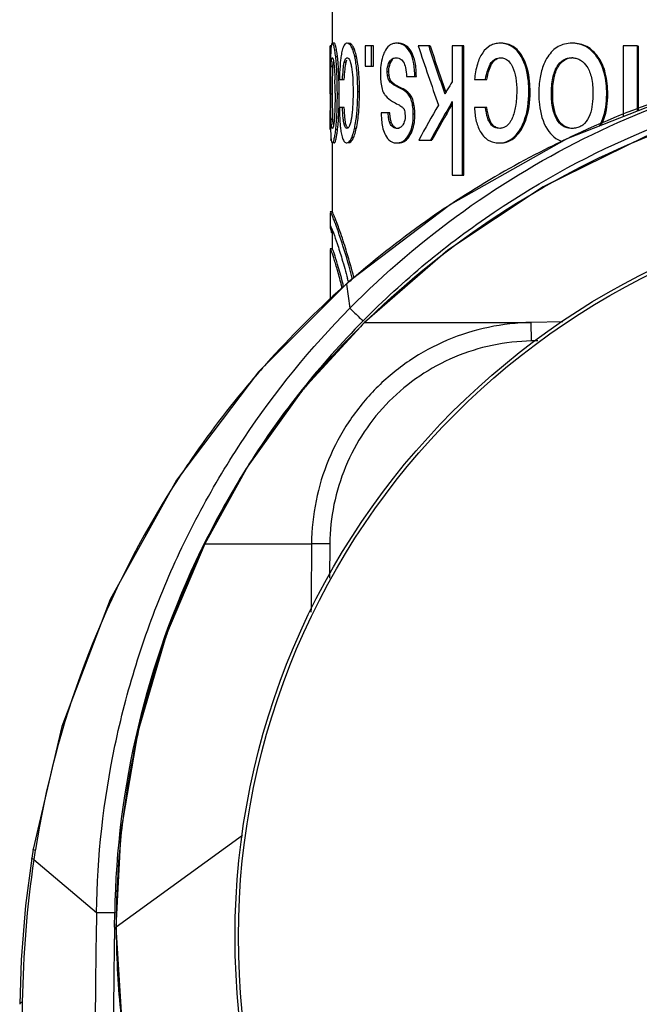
# Model space of a CAD drawing. Header units: millimetres. Extents: x 6 to 407, y 6 to 288.
# Tile 3 of 42: x 24 to 41, y 86 to 113. Entities that reach past the tile are written whole.
import ezdxf

# ---------------------------------------------------------------- set-up
doc = ezdxf.new("R2010")
doc.units = ezdxf.units.MM
doc.header["$LTSCALE"] = 23.1
for name, color, linetype in [('F40742_MAZAKDXF_CONTINUOUS_LINE', 7, 'CONTINUOUS'), ('F40746_DM_BEDXF_CONTINUOUS_LINE', 7, 'CONTINUOUS'), ('F50278_CAST_DXF_CONTINUOUS_LINE', 7, 'CONTINUOUS'), ('F71728_LOCK_DXF_CONTINUOUS_LINE', 7, 'CONTINUOUS')]:
    doc.layers.add(name, color=color, linetype=linetype)

msp = doc.modelspace()

# ---------------------------------------------------------------- linework, layer by layer
at = {"layer": 'F40742_MAZAKDXF_CONTINUOUS_LINE', "color": 7, "linetype": 'CONTINUOUS'}
for p, q in [((32.659, 105.477), (32.566, 105.395)), ((24.072, 90.062), (24.033, 89.817))]:
    msp.add_line(p, q, dxfattribs=at)
at = {"layer": 'F40742_MAZAKDXF_CONTINUOUS_LINE', "color": 9, "linetype": 'CONTINUOUS'}
for p, q in [((32.66, 105.47), (32.659, 105.477)), ((32.566, 105.388), (32.566, 105.395)), ((32.566, 105.388), (32.655, 104.732)), ((33.011, 104.386), (33.016, 104.391)), ((24.131, 90.051), (24.128, 90.03)), ((24.09, 89.786), (25.787, 88.347)), ((26.276, 87.95), (26.282, 88.343))]:
    msp.add_line(p, q, dxfattribs=at)
at = {"layer": 'F40742_MAZAKDXF_CONTINUOUS_LINE', "color": 7, "linetype": 'CONTINUOUS'}
for points in [[(45.159, 111.452), (41.894, 110.651), (38.537, 109.329), (35.383, 107.549), (32.659, 105.477)], [(32.566, 105.395), (30.182, 103.007), (27.959, 100.073), (26.163, 96.834), (24.849, 93.394), (24.072, 90.062)], [(24.033, 89.817), (23.865, 88.536), (23.745, 87.062), (23.707, 85.856)]]:
    msp.add_lwpolyline(points, dxfattribs=at)
at = {"layer": 'F40742_MAZAKDXF_CONTINUOUS_LINE', "color": 9, "linetype": 'CONTINUOUS'}
for centre, radius, start, end in [((49.725, 85.843), 26.015, 108.1591, 114.9649), ((49.727, 85.838), 26.019, 114.9653, 116.9565), ((49.682, 85.925), 25.922, 116.9544, 122.4031), ((49.579, 86.091), 25.726, 122.4078, 124.5477), ((49.57, 86.111), 25.705, 124.5563, 130.6293), ((49.662, 86.002), 25.847, 130.6259, 131.1305), ((49.675, 85.984), 25.869, 131.6899, 138.1857), ((49.334, 86.358), 25.364, 131.3836, 131.6777), ((49.961, 85.631), 26.324, 131.0906, 131.3614), ((49.611, 88.001), 23.324, 135.3757, 147.5912), ((49.534, 86.105), 25.683, 138.1776, 139.556), ((49.622, 86.043), 25.791, 139.5779, 145.8875), ((49.713, 85.971), 25.907, 145.8702, 148.0037), ((49.503, 88.078), 23.192, 147.6087, 148.0694), ((49.853, 87.863), 23.603, 148.0742, 153.6111), ((49.772, 85.953), 25.966, 148.0383, 170.9204), ((49.709, 87.933), 23.442, 153.6093, 154.1149), ((49.648, 87.976), 23.369, 154.1437, 179.1003), ((49.493, 85.981), 25.687, 170.9309, 171.4826), ((52.87, 85.504), 29.096, 171.5376, 179.1889), ((510.775, 81.029), 485.043, 179.13549, 179.57419), ((452.208, 81.491), 425.981, 179.13124, 179.57732), ((87.917, 85.098), 64.146, 179.26968, 179.57896)]:
    msp.add_arc(centre, radius, start, end, dxfattribs=at)
at = {"layer": 'F40742_MAZAKDXF_CONTINUOUS_LINE', "color": 7, "linetype": 'CONTINUOUS'}
msp.add_open_spline([(32.655, 104.732), (33.605, 105.695), (35.673, 107.464), (39.178, 109.547), (42.983, 111.014), (45.653, 111.546), (46.997, 111.697)], degree=3, knots=[0, 0, 0, 0, 0.249947, 0.499939, 0.749969, 1, 1, 1, 1], dxfattribs=at)
at = {"layer": 'F40742_MAZAKDXF_CONTINUOUS_LINE', "color": 9, "linetype": 'CONTINUOUS'}
for points, knots in [([(33.016, 104.391), (33.557, 104.939), (34.694, 105.983), (37.162, 107.833), (40.572, 109.674), (45.014, 111.041), (49.639, 111.502), (54.265, 111.055), (58.711, 109.702), (62.127, 107.87), (64.601, 106.028), (65.741, 104.987), (66.283, 104.441)], [0, 0, 0, 0, 0.062543, 0.125088, 0.250049, 0.375023, 0.499997, 0.624972, 0.749948, 0.87491, 0.937457, 1, 1, 1, 1]), ([(25.787, 88.347), (25.81, 89.861), (26.062, 92.139), (26.827, 95.075), (27.604, 97.217), (28.586, 99.273), (30.144, 101.877), (31.591, 103.654), (32.655, 104.732)], [0, 0, 0, 0, 0.249845, 0.374916, 0.499993, 0.625073, 0.750148, 1, 1, 1, 1]), ([(32.655, 104.732), (32.659, 104.73), (32.669, 104.719), (32.691, 104.699), (32.725, 104.666), (32.789, 104.604), (32.885, 104.509), (32.967, 104.429), (33.011, 104.386)], [0, 0, 0, 0, 0.02656, 0.088322, 0.18325, 0.30767, 0.626748, 1, 1, 1, 1]), ([(24.128, 90.03), (24.113, 90.035), (24.097, 90.042), (24.071, 90.056), (24.072, 90.062)], [0, 0, 0, 0, 0.71164, 1, 1, 1, 1]), ([(24.09, 89.786), (24.075, 89.791), (24.056, 89.798), (24.037, 89.809), (24.033, 89.815), (24.033, 89.817)], [0, 0, 0, 0, 0.706075, 0.897704, 1, 1, 1, 1]), ([(25.787, 88.347), (25.806, 88.348), (25.862, 88.347), (26.027, 88.347), (26.173, 88.345), (26.282, 88.343)], [0, 0, 0, 0, 0.113471, 0.338608, 1, 1, 1, 1]), ([(23.776, 85.916), (23.758, 85.908), (23.73, 85.896), (23.707, 85.868), (23.707, 85.856)], [0, 0, 0, 0, 0.632582, 1, 1, 1, 1])]:
    msp.add_open_spline(points, degree=3, knots=knots, dxfattribs=at)
at = {"layer": 'F40746_DM_BEDXF_CONTINUOUS_LINE', "color": 9, "linetype": 'CONTINUOUS'}
for p, q in [((33.055, 104.35), (33.059, 104.346)), ((33.059, 104.346), (37.572, 104.346)), ((38.432, 104.361), (37.572, 104.346)), ((37.581, 103.846), (37.572, 104.346)), ((37.748, 103.849), (37.581, 103.846)), ((28.721, 98.348), (28.724, 98.346)), ((28.724, 98.346), (31.617, 98.346)), ((32.113, 98.341), (31.617, 98.346)), ((32.113, 98.341), (32.104, 97.413)), ((26.322, 87.953), (29.741, 90.44)), ((26.308, 87.953), (26.322, 87.953))]:
    msp.add_line(p, q, dxfattribs=at)
at = {"layer": 'F40746_DM_BEDXF_CONTINUOUS_LINE', "color": 7, "linetype": 'CONTINUOUS'}
for points in [[(66.203, 104.356), (63.979, 106.3), (61.43, 108.007), (58.68, 109.369), (55.774, 110.36), (52.761, 110.965), (49.693, 111.171), (46.62, 110.975), (43.596, 110.378), (40.67, 109.39), (37.893, 108.026), (35.311, 106.308), (33.055, 104.35)], [(33.055, 104.35), (31.385, 102.526), (29.889, 100.452), (28.721, 98.348)], [(28.721, 98.348), (27.687, 95.894), (26.911, 93.248), (26.451, 90.548), (26.308, 87.953)], [(26.308, 87.953), (26.491, 85.055), (27.071, 82.081), (28.038, 79.203), (29.376, 76.481), (31.056, 73.968)]]:
    msp.add_lwpolyline(points, dxfattribs=at)
at = {"layer": 'F40746_DM_BEDXF_CONTINUOUS_LINE', "color": 9, "linetype": 'CONTINUOUS'}
for centre, radius, start, end in [((49.787, 87.298), 23.884, 134.1254, 134.458), ((49.29, 87.754), 23.211, 134.9085, 139.9288), ((50.327, 86.747), 24.656, 134.4566, 134.963), ((47.643, 89.166), 21.042, 139.9838, 140.8535), ((47.06, 89.637), 20.292, 140.8472, 147.6757), ((47.06, 89.644), 20.289, 147.6909, 148.1493), ((48.595, 88.72), 22.08, 148.2137, 153.7993), ((50.464, 87.766), 24.177, 154.2664, 160.0731), ((50.617, 87.701), 24.344, 154.0704, 154.2851), ((49.843, 88.078), 23.483, 153.7379, 154.0698), ((49.898, 87.981), 23.572, 160.0961, 160.9015), ((50.044, 87.925), 23.729, 160.8877, 166.3083), ((49.863, 87.976), 23.541, 166.3257, 167.772), ((49.88, 87.969), 23.558, 167.7639, 172.7301), ((49.843, 87.979), 23.52, 172.7409, 174.8753), ((49.959, 87.967), 23.637, 174.8731, 178.2312), ((49.806, 87.972), 23.484, 178.2318, 180.0465), ((49.114, 87.972), 22.792, 180.0482, 180.7724), ((49.27, 87.975), 22.948, 180.7742, 186.3914)]:
    msp.add_arc(centre, radius, start, end, dxfattribs=at)
for points, knots in [([(33.158, 104.443), (34.242, 105.494), (36.614, 107.396), (40.645, 109.519), (45.009, 110.837), (49.544, 111.295), (54.083, 110.877), (58.457, 109.596), (62.502, 107.501), (64.884, 105.61), (65.971, 104.562)], [0, 0, 0, 0, 0.124984, 0.249981, 0.374997, 0.500028, 0.625046, 0.750043, 0.875026, 1, 1, 1, 1]), ([(37.572, 104.346), (37.182, 104.339), (36.403, 104.251), (35.281, 103.9), (34.247, 103.339), (33.342, 102.589), (32.598, 101.678), (32.044, 100.64), (31.701, 99.516), (31.62, 98.735), (31.617, 98.346)], [0, 0, 0, 0, 0.124983, 0.249974, 0.374982, 0.500005, 0.625028, 0.750037, 0.875026, 1, 1, 1, 1]), ([(37.581, 103.846), (37.224, 103.84), (36.508, 103.759), (35.478, 103.437), (34.529, 102.923), (33.698, 102.235), (33.015, 101.399), (32.507, 100.447), (32.191, 99.415), (32.116, 98.699), (32.113, 98.341)], [0, 0, 0, 0, 0.12498, 0.24997, 0.374978, 0.500001, 0.625024, 0.750034, 0.875022, 1, 1, 1, 1])]:
    msp.add_open_spline(points, degree=3, knots=knots, dxfattribs=at)
msp.add_open_spline([(31.617, 98.346), (31.612, 97.729), (31.607, 97.112), (31.602, 96.495)], degree=3, dxfattribs=at)
at = {"layer": 'F50278_CAST_DXF_CONTINUOUS_LINE', "color": 7, "linetype": 'CONTINUOUS'}
msp.add_circle((49.674, 87.696), 20.13, dxfattribs=at)
at = {"layer": 'F50278_CAST_DXF_CONTINUOUS_LINE', "color": 9, "linetype": 'CONTINUOUS'}
msp.add_circle((49.674, 87.696), 20.037, dxfattribs=at)
at = {"layer": 'F71728_LOCK_DXF_CONTINUOUS_LINE', "color": 7, "linetype": 'CONTINUOUS'}
for p, q in [((32.173, 113.196), (32.173, 111.92)), ((32.231, 111.92), (32.181, 111.92)), ((32.126, 110.549), (32.126, 111.846)), ((32.153, 111.846), (32.126, 111.846)), ((33.069, 111.846), (33.069, 111.297)), ((33.293, 111.846), (33.069, 111.846)), ((33.246, 111.297), (33.246, 111.846)), ((33.293, 111.297), (33.293, 111.846)), ((34.834, 111.846), (34.511, 111.846)), ((35.43, 111.846), (35.43, 110.877)), ((35.745, 111.846), (35.43, 111.846)), ((35.705, 108.346), (35.705, 111.846)), ((35.745, 108.346), (35.745, 111.846)), ((40.06, 111.846), (40.06, 109.929)), ((40.45, 111.846), (40.06, 111.846)), ((40.45, 110.082), (40.45, 111.846)), ((40.476, 110.093), (40.476, 111.846)), ((32.127, 111.288), (32.127, 111.28)), ((32.23, 111.292), (32.23, 111.286)), ((32.295, 111.281), (32.294, 111.292)), ((33.069, 111.297), (33.293, 111.297)), ((32.372, 110.934), (32.505, 110.934)), ((34.191, 111.017), (34.457, 111.017)), ((36.036, 110.934), (36.369, 110.934)), ((32.125, 110.549), (32.125, 110.539)), ((32.137, 110.549), (32.137, 110.566)), ((32.137, 110.539), (32.137, 110.549)), ((32.187, 110.548), (32.187, 110.565)), ((32.187, 110.539), (32.187, 110.548)), ((32.254, 110.565), (32.254, 110.54)), ((32.316, 110.539), (32.316, 110.566)), ((32.365, 110.539), (32.365, 110.567)), ((32.869, 110.603), (32.869, 110.616)), ((35.43, 110.337), (35.43, 108.346)), ((32.126, 109.579), (32.126, 110.095)), ((32.311, 110.16), (32.311, 110.174)), ((32.36, 110.16), (32.361, 110.174)), ((32.505, 110.173), (32.372, 110.173)), ((33.508, 110.033), (33.508, 109.94)), ((33.739, 110.033), (33.508, 110.033)), ((34.149, 110.016), (34.154, 109.95)), ((36.369, 110.173), (36.036, 110.173)), ((32.127, 109.852), (32.127, 109.845)), ((32.152, 109.292), (32.126, 109.292)), ((32.173, 109.216), (32.173, 107.345)), ((32.231, 109.216), (32.181, 109.216)), ((34.524, 109.292), (34.881, 109.292)), ((35.43, 108.346), (35.745, 108.346)), ((32.125, 107.345), (32.123, 107.34)), ((32.175, 107.346), (32.125, 107.346)), ((32.123, 107.314), (32.123, 106.94)), ((32.123, 106.965), (32.125, 106.97)), ((32.173, 106.865), (32.173, 106.346)), ((32.125, 106.346), (32.123, 106.339)), ((32.123, 106.317), (32.123, 104.952)), ((32.175, 106.346), (32.125, 106.346)), ((32.606, 105.472), (32.613, 105.445))]:
    msp.add_line(p, q, dxfattribs=at)
at = {"layer": 'F71728_LOCK_DXF_CONTINUOUS_LINE', "color": 9, "linetype": 'CONTINUOUS'}
for p, q in [((34.324, 111.687), (34.28, 111.687)), ((32.32, 111.554), (32.271, 111.554)), ((32.553, 111.395), (32.504, 111.395)), ((32.834, 111.563), (32.786, 111.563)), ((33.774, 111.418), (33.728, 111.418)), ((36.526, 111.395), (36.488, 111.395)), ((37.33, 111.563), (37.295, 111.563)), ((39.38, 111.554), (39.351, 111.554)), ((32.196, 111.288), (32.147, 111.288)), ((33.712, 111.14), (33.667, 111.14)), ((38.306, 111.288), (38.273, 111.288)), ((33.72, 111.041), (33.675, 111.041)), ((33.757, 110.911), (33.712, 110.911)), ((32.917, 110.603), (32.869, 110.603)), ((33.877, 110.803), (33.832, 110.803)), ((34.1, 110.679), (34.055, 110.679)), ((37.541, 110.603), (37.506, 110.603)), ((32.187, 110.539), (32.137, 110.539)), ((32.365, 110.539), (32.316, 110.539)), ((34.3, 110.512), (34.256, 110.512)), ((38.153, 110.539), (38.12, 110.539)), ((39.645, 110.539), (39.617, 110.539)), ((34.401, 110.226), (34.357, 110.226)), ((32.196, 109.852), (32.146, 109.852)), ((33.782, 109.76), (33.736, 109.76)), ((34.418, 109.993), (34.375, 109.993)), ((38.297, 109.852), (38.264, 109.852)), ((32.321, 109.571), (32.272, 109.571)), ((32.548, 109.723), (32.499, 109.723)), ((32.828, 109.601), (32.78, 109.601)), ((36.511, 109.723), (36.473, 109.723)), ((37.315, 109.601), (37.279, 109.601)), ((34.294, 109.431), (34.25, 109.431))]:
    msp.add_line(p, q, dxfattribs=at)
at = {"layer": 'F71728_LOCK_DXF_CONTINUOUS_LINE', "color": 7, "linetype": 'CONTINUOUS'}
for centre, radius, start, end in [((28.323, 111.097), 4.024, 6.5204, 7.9419), ((89.836, 129.844), 58.179, 198.0204, 199.68954), ((97.662, 132.252), 66.099, 197.98213, 199.17071), ((97.783, 132.219), 66.164, 197.93368, 199.081), ((42.622, 111.254), 10.494, 178.3721, 178.4948), ((35.953, 111.069), 3.572, 173.5516, 174.5724), ((38.671, 111.022), 0.503, 86.5428, 90.0174), ((25.066, 110.803), 7.294, 3.7522, 3.8794), ((21.727, 110.645), 10.526, 1.0915, 1.5583), ((18.15, 110.58), 14.104, 359.942, 1.0796), ((18.141, 110.548), 14.175, 0.075, 1.5576), ((18.151, 110.548), 14.214, 0.0772, 1.5514), ((61.641, 94.606), 30.85, 148.1692, 148.6492), ((39.037, 119.921), 10.499, 240.2807, 241.6705), ((39.074, 119.881), 10.46, 240.2102, 241.6022), ((61.155, 94.902), 30.281, 148.65, 148.8936), ((19.807, 110.525), 12.509, 358.3925, 0.0662), ((19.818, 110.525), 12.548, 358.3994, 0.0658), ((38.699, 119.181), 10.101, 241.061, 242.0227), ((62.221, 94.486), 31.128, 149.3887, 151.5999), ((59.136, 96.079), 27.935, 149.5347, 151.7713), ((62.223, 94.551), 31.063, 149.6045, 151.6695), ((50.781, 110.038), 18.654, 180.593, 181.328), ((43.498, 109.885), 11.37, 181.4058, 181.5398), ((27.964, 110.072), 4.337, 353.3732, 353.7358), ((28.696, 109.989), 3.649, 352.3057, 353.4261), ((35.742, 110.026), 3.365, 185.3124, 185.7166), ((30.576, 110.093), 2.258, 346.47, 347.4168), ((33.995, 109.831), 0.222, 223.3984, 234.3784), ((33.936, 109.774), 0.163, 284.4913, 290.3389), ((32.679, 107.045), 0.562, 190.7267, 191.3217), ((24.156, 104.01), 8.65, 20.4256, 20.6464), ((17.076, 101.529), 16.023, 14.2445, 14.4949), ((18.005, 101.717), 14.875, 13.8587, 14.2227), ((18.293, 101.787), 14.627, 14.2382, 14.4743), ((18.102, 101.739), 14.824, 13.9954, 14.2382)]:
    msp.add_arc(centre, radius, start, end, dxfattribs=at)
for points, knots in [([(32.181, 111.92), (32.175, 111.92), (32.162, 111.904), (32.159, 111.889), (32.157, 111.878)], [0, 0, 0, 0, 0.336078, 1, 1, 1, 1]), ([(32.271, 111.554), (32.265, 111.608), (32.253, 111.7), (32.231, 111.814), (32.211, 111.882), (32.195, 111.913), (32.185, 111.92), (32.181, 111.92)], [0, 0, 0, 0, 0.421986, 0.726044, 0.914446, 0.967839, 1, 1, 1, 1]), ([(32.261, 111.878), (32.257, 111.889), (32.251, 111.905), (32.237, 111.92), (32.231, 111.92)], [0, 0, 0, 0, 0.657421, 1, 1, 1, 1]), ([(32.52, 111.89), (32.498, 111.866), (32.462, 111.79), (32.443, 111.711), (32.433, 111.663)], [0, 0, 0, 0, 0.400937, 1, 1, 1, 1]), ([(32.58, 111.92), (32.569, 111.92), (32.546, 111.914), (32.528, 111.899), (32.52, 111.89)], [0, 0, 0, 0, 0.472812, 1, 1, 1, 1]), ([(32.786, 111.563), (32.774, 111.616), (32.75, 111.708), (32.702, 111.822), (32.65, 111.897), (32.601, 111.92), (32.58, 111.92)], [0, 0, 0, 0, 0.374549, 0.656555, 0.855911, 1, 1, 1, 1]), ([(32.834, 111.563), (32.822, 111.616), (32.798, 111.708), (32.75, 111.822), (32.699, 111.897), (32.65, 111.92), (32.629, 111.92)], [0, 0, 0, 0, 0.374769, 0.656866, 0.856154, 1, 1, 1, 1]), ([(33.917, 111.92), (33.883, 111.92), (33.815, 111.911), (33.686, 111.845), (33.624, 111.748), (33.593, 111.68)], [0, 0, 0, 0, 0.240396, 0.470419, 1, 1, 1, 1]), ([(34.28, 111.687), (34.242, 111.756), (34.166, 111.849), (34.026, 111.911), (33.954, 111.92), (33.917, 111.92)], [0, 0, 0, 0, 0.520602, 0.756687, 1, 1, 1, 1]), ([(34.324, 111.687), (34.286, 111.756), (34.21, 111.849), (34.071, 111.911), (33.998, 111.92), (33.962, 111.92)], [0, 0, 0, 0, 0.520932, 0.756905, 1, 1, 1, 1]), ([(36.724, 111.92), (36.678, 111.92), (36.586, 111.91), (36.411, 111.843), (36.309, 111.74), (36.255, 111.663)], [0, 0, 0, 0, 0.251515, 0.491584, 1, 1, 1, 1]), ([(37.295, 111.563), (37.233, 111.668), (37.112, 111.81), (36.894, 111.906), (36.781, 111.92), (36.724, 111.92)], [0, 0, 0, 0, 0.519958, 0.756713, 1, 1, 1, 1]), ([(37.33, 111.563), (37.268, 111.668), (37.147, 111.81), (36.931, 111.906), (36.818, 111.92), (36.761, 111.92)], [0, 0, 0, 0, 0.520277, 0.756924, 1, 1, 1, 1]), ([(38.671, 111.92), (38.606, 111.92), (38.478, 111.906), (38.298, 111.835), (38.141, 111.715), (38.057, 111.61), (38.019, 111.552)], [0, 0, 0, 0, 0.250467, 0.488965, 0.733207, 1, 1, 1, 1]), ([(39.351, 111.554), (39.272, 111.665), (39.12, 111.81), (38.868, 111.906), (38.737, 111.92), (38.671, 111.92)], [0, 0, 0, 0, 0.510681, 0.751135, 1, 1, 1, 1]), ([(39.38, 111.554), (39.301, 111.665), (39.151, 111.81), (38.899, 111.906), (38.768, 111.92), (38.702, 111.92)], [0, 0, 0, 0, 0.510954, 0.751313, 1, 1, 1, 1]), ([(32.157, 111.878), (32.148, 111.838), (32.139, 111.729), (32.134, 111.62), (32.132, 111.552)], [0, 0, 0, 0, 0.376477, 1, 1, 1, 1]), ([(32.308, 111.653), (32.301, 111.699), (32.289, 111.775), (32.271, 111.85), (32.261, 111.878)], [0, 0, 0, 0, 0.603975, 1, 1, 1, 1]), ([(32.433, 111.663), (32.43, 111.648), (32.418, 111.584), (32.409, 111.52), (32.404, 111.47)], [0, 0, 0, 0, 0.228515, 1, 1, 1, 1]), ([(33.593, 111.68), (33.574, 111.638), (33.502, 111.447), (33.483, 111.241), (33.483, 111.083)], [0, 0, 0, 0, 0.224525, 1, 1, 1, 1]), ([(34.414, 111.017), (34.414, 111.146), (34.399, 111.376), (34.329, 111.599), (34.28, 111.687)], [0, 0, 0, 0, 0.560986, 1, 1, 1, 1]), ([(34.457, 111.017), (34.457, 111.146), (34.442, 111.376), (34.373, 111.599), (34.324, 111.687)], [0, 0, 0, 0, 0.561056, 1, 1, 1, 1]), ([(36.255, 111.663), (36.189, 111.569), (36.087, 111.329), (36.048, 111.075), (36.036, 110.934)], [0, 0, 0, 0, 0.445574, 1, 1, 1, 1]), ([(32.132, 111.529), (32.131, 111.511), (32.129, 111.43), (32.128, 111.35), (32.127, 111.288)], [0, 0, 0, 0, 0.232398, 1, 1, 1, 1]), ([(32.147, 111.288), (32.148, 111.332), (32.153, 111.402), (32.159, 111.473), (32.166, 111.499)], [0, 0, 0, 0, 0.624141, 1, 1, 1, 1]), ([(32.166, 111.499), (32.167, 111.506), (32.169, 111.515), (32.177, 111.525), (32.181, 111.525)], [0, 0, 0, 0, 0.669034, 1, 1, 1, 1]), ([(32.181, 111.525), (32.184, 111.525), (32.193, 111.515), (32.196, 111.506), (32.198, 111.499)], [0, 0, 0, 0, 0.3334, 1, 1, 1, 1]), ([(32.196, 111.288), (32.197, 111.3), (32.199, 111.344), (32.202, 111.389), (32.205, 111.42)], [0, 0, 0, 0, 0.287748, 1, 1, 1, 1]), ([(32.198, 111.499), (32.2, 111.494), (32.207, 111.468), (32.211, 111.441), (32.215, 111.419)], [0, 0, 0, 0, 0.190367, 1, 1, 1, 1]), ([(32.215, 111.419), (32.216, 111.41), (32.222, 111.368), (32.227, 111.326), (32.23, 111.292)], [0, 0, 0, 0, 0.21386, 1, 1, 1, 1]), ([(32.294, 111.292), (32.293, 111.316), (32.286, 111.403), (32.278, 111.491), (32.271, 111.554)], [0, 0, 0, 0, 0.269743, 1, 1, 1, 1]), ([(32.343, 111.297), (32.342, 111.32), (32.336, 111.406), (32.328, 111.492), (32.32, 111.554)], [0, 0, 0, 0, 0.269459, 1, 1, 1, 1]), ([(32.397, 111.406), (32.394, 111.372), (32.381, 111.214), (32.375, 111.056), (32.372, 110.934)], [0, 0, 0, 0, 0.22172, 1, 1, 1, 1]), ([(32.456, 110.934), (32.461, 111.027), (32.471, 111.182), (32.49, 111.336), (32.504, 111.395)], [0, 0, 0, 0, 0.608063, 1, 1, 1, 1]), ([(32.504, 111.395), (32.508, 111.414), (32.518, 111.448), (32.536, 111.49), (32.557, 111.518), (32.576, 111.525), (32.584, 111.525)], [0, 0, 0, 0, 0.36923, 0.646446, 0.845455, 1, 1, 1, 1]), ([(32.505, 110.934), (32.51, 111.027), (32.52, 111.182), (32.539, 111.336), (32.553, 111.395)], [0, 0, 0, 0, 0.608074, 1, 1, 1, 1]), ([(32.553, 111.395), (32.554, 111.402), (32.56, 111.426), (32.568, 111.45), (32.575, 111.467)], [0, 0, 0, 0, 0.283564, 1, 1, 1, 1]), ([(32.584, 111.525), (32.587, 111.525), (32.601, 111.524), (32.613, 111.515), (32.62, 111.508)], [0, 0, 0, 0, 0.231414, 1, 1, 1, 1]), ([(32.632, 111.494), (32.635, 111.489), (32.651, 111.464), (32.661, 111.436), (32.668, 111.414)], [0, 0, 0, 0, 0.206374, 1, 1, 1, 1]), ([(32.668, 111.414), (32.671, 111.404), (32.684, 111.359), (32.693, 111.312), (32.699, 111.276)], [0, 0, 0, 0, 0.215853, 1, 1, 1, 1]), ([(32.831, 111.301), (32.828, 111.324), (32.816, 111.412), (32.8, 111.5), (32.786, 111.563)], [0, 0, 0, 0, 0.267719, 1, 1, 1, 1]), ([(32.917, 110.603), (32.917, 110.784), (32.907, 111.106), (32.865, 111.426), (32.834, 111.563)], [0, 0, 0, 0, 0.562536, 1, 1, 1, 1]), ([(33.667, 111.14), (33.667, 111.168), (33.671, 111.263), (33.694, 111.359), (33.728, 111.418)], [0, 0, 0, 0, 0.28496, 1, 1, 1, 1]), ([(33.712, 111.14), (33.712, 111.168), (33.716, 111.263), (33.74, 111.359), (33.774, 111.418)], [0, 0, 0, 0, 0.285005, 1, 1, 1, 1]), ([(33.728, 111.418), (33.747, 111.45), (33.796, 111.508), (33.871, 111.525), (33.907, 111.525)], [0, 0, 0, 0, 0.508332, 1, 1, 1, 1]), ([(33.774, 111.418), (33.777, 111.424), (33.791, 111.447), (33.808, 111.467), (33.823, 111.48)], [0, 0, 0, 0, 0.265514, 1, 1, 1, 1]), ([(33.907, 111.525), (33.932, 111.525), (33.983, 111.518), (34.028, 111.493), (34.047, 111.478)], [0, 0, 0, 0, 0.506107, 1, 1, 1, 1]), ([(34.047, 111.478), (34.052, 111.474), (34.074, 111.455), (34.092, 111.432), (34.104, 111.414)], [0, 0, 0, 0, 0.237258, 1, 1, 1, 1]), ([(34.104, 111.414), (34.133, 111.367), (34.175, 111.233), (34.187, 111.098), (34.191, 111.017)], [0, 0, 0, 0, 0.406418, 1, 1, 1, 1]), ([(36.331, 110.934), (36.348, 111.029), (36.384, 111.187), (36.448, 111.342), (36.488, 111.395)], [0, 0, 0, 0, 0.591544, 1, 1, 1, 1]), ([(36.369, 110.934), (36.386, 111.029), (36.422, 111.187), (36.486, 111.341), (36.526, 111.395)], [0, 0, 0, 0, 0.591637, 1, 1, 1, 1]), ([(36.488, 111.395), (36.518, 111.434), (36.591, 111.503), (36.689, 111.525), (36.736, 111.525)], [0, 0, 0, 0, 0.515638, 1, 1, 1, 1]), ([(36.526, 111.395), (36.546, 111.422), (36.591, 111.469), (36.649, 111.501), (36.678, 111.511)], [0, 0, 0, 0, 0.52406, 1, 1, 1, 1]), ([(36.736, 111.525), (36.747, 111.525), (36.792, 111.523), (36.836, 111.511), (36.866, 111.498)], [0, 0, 0, 0, 0.258576, 1, 1, 1, 1]), ([(36.866, 111.498), (36.908, 111.478), (36.989, 111.413), (37.04, 111.325), (37.063, 111.276)], [0, 0, 0, 0, 0.455805, 1, 1, 1, 1]), ([(37.506, 110.603), (37.506, 110.699), (37.493, 111.027), (37.413, 111.362), (37.295, 111.563)], [0, 0, 0, 0, 0.290565, 1, 1, 1, 1]), ([(37.541, 110.603), (37.541, 110.699), (37.527, 111.027), (37.448, 111.362), (37.33, 111.563)], [0, 0, 0, 0, 0.29061, 1, 1, 1, 1]), ([(38.019, 111.552), (37.978, 111.489), (37.884, 111.309), (37.795, 110.969), (37.777, 110.695), (37.777, 110.549)], [0, 0, 0, 0, 0.21721, 0.578913, 1, 1, 1, 1]), ([(38.273, 111.288), (38.318, 111.358), (38.404, 111.453), (38.554, 111.516), (38.632, 111.525), (38.671, 111.525)], [0, 0, 0, 0, 0.51875, 0.755033, 1, 1, 1, 1]), ([(38.306, 111.288), (38.337, 111.336), (38.406, 111.423), (38.501, 111.481), (38.549, 111.499)], [0, 0, 0, 0, 0.529848, 1, 1, 1, 1]), ([(38.701, 111.524), (38.738, 111.522), (38.812, 111.509), (38.953, 111.443), (39.036, 111.353), (39.081, 111.286)], [0, 0, 0, 0, 0.238929, 0.475914, 1, 1, 1, 1]), ([(39.617, 110.539), (39.617, 110.733), (39.586, 111.09), (39.444, 111.424), (39.351, 111.554)], [0, 0, 0, 0, 0.547582, 1, 1, 1, 1]), ([(39.645, 110.539), (39.645, 110.733), (39.615, 111.089), (39.474, 111.424), (39.38, 111.554)], [0, 0, 0, 0, 0.547693, 1, 1, 1, 1]), ([(32.127, 111.28), (32.127, 111.227), (32.125, 110.983), (32.125, 110.739), (32.125, 110.549)], [0, 0, 0, 0, 0.219376, 1, 1, 1, 1]), ([(32.137, 110.566), (32.137, 110.707), (32.138, 110.948), (32.142, 111.189), (32.147, 111.288)], [0, 0, 0, 0, 0.588886, 1, 1, 1, 1]), ([(32.187, 110.565), (32.187, 110.707), (32.188, 110.948), (32.192, 111.189), (32.196, 111.288)], [0, 0, 0, 0, 0.588895, 1, 1, 1, 1]), ([(32.23, 111.286), (32.233, 111.261), (32.242, 111.143), (32.247, 111.025), (32.249, 110.931)], [0, 0, 0, 0, 0.2083, 1, 1, 1, 1]), ([(32.311, 110.933), (32.31, 110.964), (32.306, 111.08), (32.3, 111.196), (32.295, 111.281)], [0, 0, 0, 0, 0.267613, 1, 1, 1, 1]), ([(32.36, 110.932), (32.359, 110.964), (32.356, 111.08), (32.35, 111.196), (32.344, 111.281)], [0, 0, 0, 0, 0.267632, 1, 1, 1, 1]), ([(32.699, 111.276), (32.716, 111.18), (32.737, 110.959), (32.742, 110.737), (32.742, 110.613)], [0, 0, 0, 0, 0.439528, 1, 1, 1, 1]), ([(32.869, 110.616), (32.869, 110.68), (32.866, 110.909), (32.852, 111.137), (32.831, 111.301)], [0, 0, 0, 0, 0.279511, 1, 1, 1, 1]), ([(33.483, 111.083), (33.483, 111.063), (33.484, 110.986), (33.489, 110.909), (33.496, 110.853)], [0, 0, 0, 0, 0.260225, 1, 1, 1, 1]), ([(33.675, 111.041), (33.674, 111.05), (33.669, 111.083), (33.667, 111.116), (33.667, 111.14)], [0, 0, 0, 0, 0.277264, 1, 1, 1, 1]), ([(33.72, 111.041), (33.719, 111.05), (33.715, 111.083), (33.712, 111.116), (33.712, 111.14)], [0, 0, 0, 0, 0.277257, 1, 1, 1, 1]), ([(37.063, 111.276), (37.106, 111.184), (37.165, 110.963), (37.178, 110.737), (37.178, 110.613)], [0, 0, 0, 0, 0.447816, 1, 1, 1, 1]), ([(38.12, 110.539), (38.12, 110.687), (38.135, 110.944), (38.214, 111.196), (38.273, 111.288)], [0, 0, 0, 0, 0.575431, 1, 1, 1, 1]), ([(38.153, 110.539), (38.153, 110.687), (38.168, 110.944), (38.247, 111.196), (38.306, 111.288)], [0, 0, 0, 0, 0.575512, 1, 1, 1, 1]), ([(39.081, 111.286), (39.141, 111.196), (39.226, 110.955), (39.242, 110.706), (39.242, 110.565)], [0, 0, 0, 0, 0.433359, 1, 1, 1, 1]), ([(33.496, 110.853), (33.503, 110.792), (33.521, 110.687), (33.558, 110.586), (33.582, 110.549)], [0, 0, 0, 0, 0.581638, 1, 1, 1, 1]), ([(33.712, 110.911), (33.702, 110.926), (33.686, 110.97), (33.679, 111.014), (33.675, 111.041)], [0, 0, 0, 0, 0.40762, 1, 1, 1, 1]), ([(33.832, 110.803), (33.819, 110.811), (33.774, 110.84), (33.733, 110.879), (33.712, 110.911)], [0, 0, 0, 0, 0.285065, 1, 1, 1, 1]), ([(33.757, 110.911), (33.747, 110.926), (33.732, 110.97), (33.724, 111.014), (33.72, 111.041)], [0, 0, 0, 0, 0.407544, 1, 1, 1, 1]), ([(33.877, 110.803), (33.864, 110.811), (33.819, 110.84), (33.778, 110.879), (33.757, 110.911)], [0, 0, 0, 0, 0.284946, 1, 1, 1, 1]), ([(32.742, 110.613), (32.742, 110.477), (32.736, 110.234), (32.713, 109.992), (32.696, 109.886)], [0, 0, 0, 0, 0.557747, 1, 1, 1, 1]), ([(32.826, 109.863), (32.833, 109.917), (32.861, 110.163), (32.869, 110.411), (32.869, 110.603)], [0, 0, 0, 0, 0.222542, 1, 1, 1, 1]), ([(32.828, 109.601), (32.861, 109.746), (32.906, 110.08), (32.917, 110.416), (32.917, 110.603)], [0, 0, 0, 0, 0.443834, 1, 1, 1, 1]), ([(33.582, 110.549), (33.596, 110.529), (33.658, 110.446), (33.742, 110.38), (33.812, 110.342)], [0, 0, 0, 0, 0.236761, 1, 1, 1, 1]), ([(34.256, 110.512), (34.243, 110.529), (34.186, 110.596), (34.113, 110.648), (34.055, 110.679)], [0, 0, 0, 0, 0.242651, 1, 1, 1, 1]), ([(34.3, 110.512), (34.287, 110.529), (34.231, 110.596), (34.158, 110.648), (34.1, 110.679)], [0, 0, 0, 0, 0.242769, 1, 1, 1, 1]), ([(37.178, 110.613), (37.178, 110.477), (37.163, 110.23), (37.1, 109.988), (37.055, 109.886)], [0, 0, 0, 0, 0.549883, 1, 1, 1, 1]), ([(37.279, 109.601), (37.318, 109.667), (37.465, 109.98), (37.506, 110.335), (37.506, 110.603)], [0, 0, 0, 0, 0.221292, 1, 1, 1, 1]), ([(37.315, 109.601), (37.353, 109.667), (37.5, 109.98), (37.541, 110.335), (37.541, 110.603)], [0, 0, 0, 0, 0.221214, 1, 1, 1, 1]), ([(37.777, 110.549), (37.777, 110.453), (37.792, 110.12), (37.881, 109.78), (38.009, 109.579)], [0, 0, 0, 0, 0.287148, 1, 1, 1, 1]), ([(39.242, 110.565), (39.242, 110.466), (39.233, 110.268), (39.176, 109.982), (39.061, 109.769), (38.919, 109.662), (38.841, 109.633), (38.802, 109.624)], [0, 0, 0, 0, 0.267171, 0.530618, 0.778074, 0.892022, 1, 1, 1, 1]), ([(32.125, 110.539), (32.125, 110.475), (32.125, 110.246), (32.125, 110.017), (32.127, 109.852)], [0, 0, 0, 0, 0.278376, 1, 1, 1, 1]), ([(32.146, 109.852), (32.144, 109.897), (32.138, 110.126), (32.137, 110.355), (32.137, 110.539)], [0, 0, 0, 0, 0.195243, 1, 1, 1, 1]), ([(32.196, 109.852), (32.194, 109.897), (32.188, 110.126), (32.187, 110.355), (32.187, 110.539)], [0, 0, 0, 0, 0.195242, 1, 1, 1, 1]), ([(32.254, 110.54), (32.254, 110.455), (32.253, 110.342), (32.251, 110.229), (32.25, 110.201)], [0, 0, 0, 0, 0.752083, 1, 1, 1, 1]), ([(34.357, 110.226), (34.348, 110.282), (34.326, 110.382), (34.283, 110.476), (34.256, 110.512)], [0, 0, 0, 0, 0.564476, 1, 1, 1, 1]), ([(34.401, 110.226), (34.392, 110.282), (34.37, 110.382), (34.327, 110.476), (34.3, 110.512)], [0, 0, 0, 0, 0.564582, 1, 1, 1, 1]), ([(38.264, 109.852), (38.211, 109.942), (38.136, 110.171), (38.12, 110.408), (38.12, 110.539)], [0, 0, 0, 0, 0.441746, 1, 1, 1, 1]), ([(38.297, 109.852), (38.244, 109.942), (38.169, 110.171), (38.153, 110.408), (38.153, 110.539)], [0, 0, 0, 0, 0.441669, 1, 1, 1, 1]), ([(39.419, 109.668), (39.453, 109.726), (39.581, 109.999), (39.617, 110.306), (39.617, 110.539)], [0, 0, 0, 0, 0.223283, 1, 1, 1, 1]), ([(39.457, 109.682), (39.489, 109.74), (39.611, 110.009), (39.645, 110.311), (39.645, 110.539)], [0, 0, 0, 0, 0.223455, 1, 1, 1, 1]), ([(32.25, 110.201), (32.249, 110.174), (32.246, 110.07), (32.242, 109.966), (32.236, 109.889)], [0, 0, 0, 0, 0.261322, 1, 1, 1, 1]), ([(32.275, 109.599), (32.279, 109.639), (32.297, 109.826), (32.306, 110.013), (32.311, 110.16)], [0, 0, 0, 0, 0.217121, 1, 1, 1, 1]), ([(32.321, 109.571), (32.326, 109.613), (32.346, 109.809), (32.356, 110.006), (32.36, 110.16)], [0, 0, 0, 0, 0.21485, 1, 1, 1, 1]), ([(32.372, 110.173), (32.372, 110.132), (32.374, 109.979), (32.381, 109.825), (32.391, 109.714)], [0, 0, 0, 0, 0.270791, 1, 1, 1, 1]), ([(32.499, 109.723), (32.493, 109.746), (32.483, 109.802), (32.466, 109.952), (32.46, 110.079), (32.456, 110.173)], [0, 0, 0, 0, 0.157788, 0.376519, 1, 1, 1, 1]), ([(32.548, 109.723), (32.542, 109.746), (32.532, 109.802), (32.515, 109.952), (32.509, 110.079), (32.505, 110.173)], [0, 0, 0, 0, 0.157777, 0.376506, 1, 1, 1, 1]), ([(33.736, 109.76), (33.723, 109.793), (33.706, 109.885), (33.697, 109.976), (33.693, 110.033)], [0, 0, 0, 0, 0.385166, 1, 1, 1, 1]), ([(33.748, 109.927), (33.747, 109.935), (33.743, 109.971), (33.741, 110.006), (33.739, 110.033)], [0, 0, 0, 0, 0.230661, 1, 1, 1, 1]), ([(33.961, 110.261), (33.997, 110.243), (34.056, 110.209), (34.107, 110.161), (34.12, 110.136)], [0, 0, 0, 0, 0.595643, 1, 1, 1, 1]), ([(34.12, 110.136), (34.122, 110.132), (34.132, 110.108), (34.138, 110.083), (34.142, 110.063)], [0, 0, 0, 0, 0.203392, 1, 1, 1, 1]), ([(34.142, 110.063), (34.143, 110.059), (34.146, 110.044), (34.148, 110.028), (34.149, 110.016)], [0, 0, 0, 0, 0.234369, 1, 1, 1, 1]), ([(34.375, 109.993), (34.375, 110.013), (34.373, 110.091), (34.366, 110.169), (34.357, 110.226)], [0, 0, 0, 0, 0.262786, 1, 1, 1, 1]), ([(34.418, 109.993), (34.418, 110.013), (34.417, 110.091), (34.41, 110.169), (34.401, 110.226)], [0, 0, 0, 0, 0.262791, 1, 1, 1, 1]), ([(36.036, 110.173), (36.037, 110.048), (36.062, 109.81), (36.153, 109.586), (36.212, 109.492)], [0, 0, 0, 0, 0.53022, 1, 1, 1, 1]), ([(36.473, 109.723), (36.455, 109.744), (36.423, 109.799), (36.368, 109.948), (36.345, 110.078), (36.331, 110.173)], [0, 0, 0, 0, 0.173769, 0.39531, 1, 1, 1, 1]), ([(36.511, 109.723), (36.493, 109.744), (36.461, 109.799), (36.406, 109.948), (36.383, 110.078), (36.369, 110.173)], [0, 0, 0, 0, 0.173681, 0.395205, 1, 1, 1, 1]), ([(32.165, 109.638), (32.158, 109.664), (32.152, 109.736), (32.148, 109.808), (32.146, 109.852)], [0, 0, 0, 0, 0.377776, 1, 1, 1, 1]), ([(32.204, 109.718), (32.203, 109.728), (32.199, 109.773), (32.197, 109.817), (32.196, 109.852)], [0, 0, 0, 0, 0.213032, 1, 1, 1, 1]), ([(32.224, 109.763), (32.223, 109.754), (32.219, 109.724), (32.214, 109.694), (32.21, 109.673)], [0, 0, 0, 0, 0.290827, 1, 1, 1, 1]), ([(32.236, 109.889), (32.235, 109.877), (32.232, 109.835), (32.228, 109.793), (32.224, 109.763)], [0, 0, 0, 0, 0.270664, 1, 1, 1, 1]), ([(32.696, 109.886), (32.694, 109.871), (32.685, 109.82), (32.674, 109.769), (32.663, 109.733)], [0, 0, 0, 0, 0.28474, 1, 1, 1, 1]), ([(32.78, 109.601), (32.785, 109.621), (32.803, 109.708), (32.817, 109.796), (32.826, 109.863)], [0, 0, 0, 0, 0.235546, 1, 1, 1, 1]), ([(33.508, 109.94), (33.509, 109.891), (33.52, 109.714), (33.563, 109.536), (33.623, 109.423)], [0, 0, 0, 0, 0.279992, 1, 1, 1, 1]), ([(33.82, 109.651), (33.811, 109.657), (33.775, 109.687), (33.75, 109.727), (33.736, 109.76)], [0, 0, 0, 0, 0.239587, 1, 1, 1, 1]), ([(33.782, 109.76), (33.773, 109.781), (33.759, 109.837), (33.752, 109.894), (33.748, 109.927)], [0, 0, 0, 0, 0.40774, 1, 1, 1, 1]), ([(33.833, 109.679), (33.828, 109.684), (33.807, 109.709), (33.791, 109.737), (33.782, 109.76)], [0, 0, 0, 0, 0.237671, 1, 1, 1, 1]), ([(34.154, 109.95), (34.154, 109.927), (34.15, 109.843), (34.125, 109.759), (34.092, 109.708)], [0, 0, 0, 0, 0.278211, 1, 1, 1, 1]), ([(34.25, 109.431), (34.272, 109.468), (34.353, 109.644), (34.375, 109.842), (34.375, 109.993)], [0, 0, 0, 0, 0.220662, 1, 1, 1, 1]), ([(34.294, 109.431), (34.316, 109.468), (34.396, 109.644), (34.418, 109.842), (34.418, 109.993)], [0, 0, 0, 0, 0.220586, 1, 1, 1, 1]), ([(37.055, 109.886), (37.042, 109.857), (36.994, 109.761), (36.917, 109.675), (36.849, 109.641)], [0, 0, 0, 0, 0.292974, 1, 1, 1, 1]), ([(38.673, 109.61), (38.631, 109.61), (38.548, 109.619), (38.393, 109.682), (38.307, 109.78), (38.264, 109.852)], [0, 0, 0, 0, 0.254717, 0.494248, 1, 1, 1, 1]), ([(38.673, 109.611), (38.598, 109.615), (38.441, 109.66), (38.337, 109.784), (38.297, 109.852)], [0, 0, 0, 0, 0.487803, 1, 1, 1, 1]), ([(32.132, 109.579), (32.134, 109.512), (32.138, 109.405), (32.147, 109.297), (32.156, 109.258)], [0, 0, 0, 0, 0.621662, 1, 1, 1, 1]), ([(32.181, 109.61), (32.177, 109.61), (32.169, 109.62), (32.167, 109.63), (32.165, 109.638)], [0, 0, 0, 0, 0.335579, 1, 1, 1, 1]), ([(32.195, 109.624), (32.194, 109.622), (32.191, 109.616), (32.185, 109.61), (32.181, 109.61)], [0, 0, 0, 0, 0.362261, 1, 1, 1, 1]), ([(32.181, 109.216), (32.191, 109.216), (32.213, 109.253), (32.231, 109.316), (32.254, 109.431), (32.266, 109.519), (32.272, 109.571)], [0, 0, 0, 0, 0.085247, 0.274824, 0.579117, 1, 1, 1, 1]), ([(32.21, 109.673), (32.209, 109.667), (32.205, 109.651), (32.2, 109.635), (32.195, 109.624)], [0, 0, 0, 0, 0.320332, 1, 1, 1, 1]), ([(32.292, 109.376), (32.294, 109.385), (32.302, 109.427), (32.308, 109.468), (32.312, 109.501)], [0, 0, 0, 0, 0.224053, 1, 1, 1, 1]), ([(32.394, 109.69), (32.395, 109.673), (32.403, 109.607), (32.412, 109.54), (32.421, 109.492)], [0, 0, 0, 0, 0.263436, 1, 1, 1, 1]), ([(32.421, 109.492), (32.43, 109.44), (32.449, 109.355), (32.485, 109.273), (32.509, 109.247)], [0, 0, 0, 0, 0.600767, 1, 1, 1, 1]), ([(32.578, 109.61), (32.569, 109.61), (32.545, 109.618), (32.517, 109.661), (32.505, 109.7), (32.499, 109.723)], [0, 0, 0, 0, 0.170151, 0.49931, 1, 1, 1, 1]), ([(32.57, 109.66), (32.568, 109.665), (32.559, 109.685), (32.552, 109.706), (32.548, 109.723)], [0, 0, 0, 0, 0.219076, 1, 1, 1, 1]), ([(32.596, 109.622), (32.593, 109.625), (32.583, 109.636), (32.575, 109.649), (32.57, 109.66)], [0, 0, 0, 0, 0.2154, 1, 1, 1, 1]), ([(32.572, 109.216), (32.618, 109.216), (32.684, 109.299), (32.733, 109.422), (32.759, 109.513), (32.772, 109.564)], [0, 0, 0, 0, 0.33107, 0.617986, 1, 1, 1, 1]), ([(32.634, 109.658), (32.63, 109.651), (32.617, 109.63), (32.595, 109.61), (32.578, 109.61)], [0, 0, 0, 0, 0.329461, 1, 1, 1, 1]), ([(32.621, 109.216), (32.67, 109.216), (32.739, 109.31), (32.789, 109.443), (32.816, 109.544), (32.828, 109.601)], [0, 0, 0, 0, 0.325538, 0.61406, 1, 1, 1, 1]), ([(32.663, 109.733), (32.661, 109.726), (32.653, 109.7), (32.643, 109.675), (32.634, 109.658)], [0, 0, 0, 0, 0.285992, 1, 1, 1, 1]), ([(33.933, 109.61), (33.923, 109.61), (33.883, 109.614), (33.845, 109.633), (33.82, 109.651)], [0, 0, 0, 0, 0.236628, 1, 1, 1, 1]), ([(34.092, 109.708), (34.086, 109.697), (34.06, 109.661), (34.023, 109.632), (33.992, 109.62)], [0, 0, 0, 0, 0.276484, 1, 1, 1, 1]), ([(36.212, 109.492), (36.264, 109.409), (36.368, 109.297), (36.552, 109.226), (36.65, 109.216), (36.7, 109.216)], [0, 0, 0, 0, 0.501692, 0.742487, 1, 1, 1, 1]), ([(36.716, 109.61), (36.67, 109.61), (36.576, 109.627), (36.502, 109.688), (36.473, 109.723)], [0, 0, 0, 0, 0.503588, 1, 1, 1, 1]), ([(36.661, 109.622), (36.632, 109.631), (36.576, 109.657), (36.531, 109.699), (36.511, 109.723)], [0, 0, 0, 0, 0.489685, 1, 1, 1, 1]), ([(36.7, 109.216), (36.756, 109.216), (36.87, 109.231), (37.029, 109.307), (37.17, 109.433), (37.244, 109.541), (37.279, 109.601)], [0, 0, 0, 0, 0.232579, 0.464879, 0.715563, 1, 1, 1, 1]), ([(36.849, 109.641), (36.818, 109.626), (36.773, 109.612), (36.728, 109.61), (36.716, 109.61)], [0, 0, 0, 0, 0.744185, 1, 1, 1, 1]), ([(36.737, 109.216), (36.793, 109.216), (36.907, 109.231), (37.065, 109.307), (37.205, 109.433), (37.28, 109.541), (37.315, 109.601)], [0, 0, 0, 0, 0.232364, 0.464557, 0.715306, 1, 1, 1, 1]), ([(38.009, 109.579), (38.057, 109.504), (38.171, 109.368), (38.327, 109.282), (38.407, 109.255)], [0, 0, 0, 0, 0.515802, 1, 1, 1, 1]), ([(32.156, 109.258), (32.158, 109.247), (32.161, 109.231), (32.175, 109.216), (32.181, 109.216)], [0, 0, 0, 0, 0.658133, 1, 1, 1, 1]), ([(32.231, 109.216), (32.237, 109.216), (32.251, 109.23), (32.257, 109.246), (32.262, 109.257)], [0, 0, 0, 0, 0.34727, 1, 1, 1, 1]), ([(32.262, 109.257), (32.264, 109.264), (32.278, 109.303), (32.286, 109.343), (32.292, 109.376)], [0, 0, 0, 0, 0.192942, 1, 1, 1, 1]), ([(32.509, 109.247), (32.517, 109.237), (32.536, 109.221), (32.561, 109.216), (32.572, 109.216)], [0, 0, 0, 0, 0.523814, 1, 1, 1, 1]), ([(33.623, 109.423), (33.655, 109.363), (33.716, 109.28), (33.833, 109.223), (33.895, 109.216), (33.926, 109.216)], [0, 0, 0, 0, 0.526389, 0.758837, 1, 1, 1, 1]), ([(33.926, 109.216), (33.958, 109.216), (34.022, 109.225), (34.146, 109.284), (34.215, 109.369), (34.25, 109.431)], [0, 0, 0, 0, 0.236209, 0.47065, 1, 1, 1, 1]), ([(33.97, 109.216), (34.002, 109.216), (34.067, 109.225), (34.191, 109.284), (34.259, 109.369), (34.294, 109.431)], [0, 0, 0, 0, 0.235991, 0.470325, 1, 1, 1, 1]), ([(32.25, 107.06), (32.235, 107.101), (32.212, 107.159), (32.183, 107.23), (32.166, 107.271), (32.152, 107.302), (32.14, 107.326), (32.132, 107.338), (32.127, 107.346), (32.125, 107.346)], [0, 0, 0, 0, 0.425916, 0.595493, 0.735756, 0.846427, 0.927269, 0.978182, 1, 1, 1, 1]), ([(32.196, 107.314), (32.192, 107.322), (32.186, 107.333), (32.179, 107.343), (32.176, 107.346), (32.175, 107.346)], [0, 0, 0, 0, 0.711107, 0.905858, 1, 1, 1, 1]), ([(32.762, 105.574), (32.705, 105.796), (32.594, 106.194), (32.428, 106.708), (32.309, 107.041), (32.236, 107.225), (32.208, 107.289), (32.196, 107.314)], [0, 0, 0, 0, 0.376338, 0.675323, 0.885601, 0.955064, 1, 1, 1, 1]), ([(32.125, 106.971), (32.126, 106.971), (32.129, 106.968), (32.135, 106.958), (32.14, 106.948), (32.144, 106.94)], [0, 0, 0, 0, 0.094018, 0.288564, 1, 1, 1, 1]), ([(32.168, 106.771), (32.163, 106.789), (32.149, 106.843), (32.135, 106.898), (32.128, 106.935)], [0, 0, 0, 0, 0.325287, 1, 1, 1, 1]), ([(32.144, 106.94), (32.168, 106.889), (32.225, 106.738), (32.325, 106.449), (32.454, 106.036), (32.542, 105.718), (32.589, 105.54)], [0, 0, 0, 0, 0.116744, 0.326672, 0.624292, 1, 1, 1, 1]), ([(32.721, 105.544), (32.645, 105.84), (32.503, 106.338), (32.336, 106.829), (32.262, 107.028)], [0, 0, 0, 0, 0.589579, 1, 1, 1, 1]), ([(32.425, 105.371), (32.406, 105.446), (32.369, 105.585), (32.315, 105.781), (32.266, 105.948), (32.223, 106.086), (32.191, 106.183), (32.169, 106.245), (32.156, 106.281), (32.146, 106.308), (32.137, 106.328), (32.131, 106.339), (32.127, 106.346), (32.125, 106.346)], [0, 0, 0, 0, 0.22514, 0.424192, 0.595513, 0.737587, 0.849602, 0.894151, 0.930963, 0.95997, 0.981113, 0.994375, 1, 1, 1, 1]), ([(32.227, 106.222), (32.221, 106.24), (32.21, 106.271), (32.196, 106.307), (32.187, 106.327), (32.182, 106.337), (32.179, 106.343), (32.176, 106.346), (32.175, 106.346)], [0, 0, 0, 0, 0.424296, 0.732598, 0.842877, 0.923803, 0.975587, 1, 1, 1, 1]), ([(32.456, 105.443), (32.415, 105.602), (32.342, 105.863), (32.262, 106.122), (32.227, 106.222)], [0, 0, 0, 0, 0.607531, 1, 1, 1, 1])]:
    msp.add_open_spline(points, degree=3, knots=knots, dxfattribs=at)
for points in [[(32.62, 111.508), (32.624, 111.504), (32.628, 111.499), (32.632, 111.494)], [(33.903, 109.628), (33.89, 109.634), (33.877, 109.642), (33.865, 109.651)], [(33.977, 109.616), (33.962, 109.612), (33.948, 109.61), (33.933, 109.61)], [(38.802, 109.624), (38.76, 109.614), (38.716, 109.61), (38.673, 109.61)]]:
    msp.add_open_spline(points, degree=3, dxfattribs=at)

doc.saveas('drawing.dxf')
